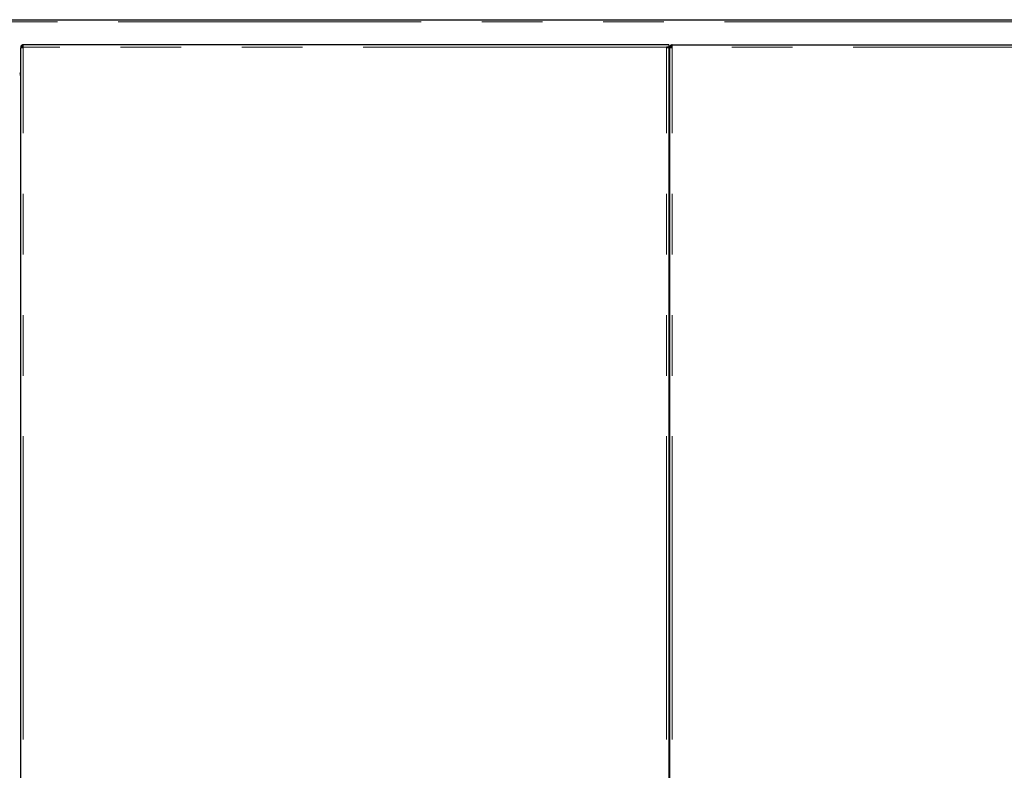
# Model space of a CAD drawing. Header units: millimetres. Extents: x 20 to 263, y 82 to 179.
# Tile 16 of 76: x 48 to 69, y 98 to 113. Entities that reach past the tile are written whole.
import ezdxf

# ---------------------------------------------------------------- set-up
doc = ezdxf.new("R2010")
doc.units = ezdxf.units.MM
doc.linetypes.add('PHANTOM', pattern=[12.7, 6.35, -1.27, 1.27, -1.27, 1.27, -1.27])

msp = doc.modelspace()

# ---------------------------------------------------------------- linework, layer by layer
at = {"color": 7, "linetype": 'Continuous', "lineweight": 25}
for p, q in [((24.514, 113.241), (71.695, 113.241)), ((47.921, 112.664), (47.946, 112.664)), ((47.921, 112.664), (47.921, 112.649)), ((47.921, 85.464), (47.921, 112.649)), ((47.946, 112.664), (47.946, 112.659)), ((61.441, 112.714), (47.971, 112.714)), ((47.971, 112.664), (47.971, 112.714)), ((61.491, 112.714), (61.441, 112.714)), ((61.491, 112.664), (61.441, 112.664)), ((61.466, 112.659), (61.466, 112.664)), ((61.491, 112.714), (61.491, 112.664)), ((61.491, 112.649), (61.491, 112.664)), ((61.491, 112.649), (61.491, 85.464)), ((61.511, 112.664), (61.536, 112.664)), ((61.511, 112.664), (61.511, 112.649)), ((61.511, 85.464), (61.511, 112.649)), ((61.536, 112.664), (61.536, 112.659)), ((61.561, 112.664), (61.561, 112.714)), ((61.561, 112.714), (71.701, 112.714)), ((47.921, 112.079), (47.901, 112.079)), ((61.511, 112.079), (61.491, 112.079))]:
    msp.add_line(p, q, dxfattribs=at)
at = {"color": 8, "linetype": 'PHANTOM', "lineweight": 18}
for p, q in [((24.559, 113.196), (71.725, 113.196)), ((47.971, 85.464), (47.971, 112.664)), ((61.441, 112.664), (47.971, 112.664)), ((61.441, 85.464), (61.441, 112.664)), ((61.561, 85.464), (61.561, 112.664)), ((71.701, 112.664), (61.561, 112.664))]:
    msp.add_line(p, q, dxfattribs=at)
at = {"color": 7, "linetype": 'Continuous', "lineweight": 25}
for centre, radius, start, end in [((47.896, 112.144), 0.025, 281.537, 0), ((61.486, 112.144), 0.025, 281.537, 0), ((47.896, 112.144), 0.05, 275.7392, 300), ((61.486, 112.144), 0.05, 275.7392, 300)]:
    msp.add_arc(centre, radius, start, end, dxfattribs=at)
for points, knots in [([(47.971, 112.714), (47.965, 112.713), (47.953, 112.712), (47.938, 112.703), (47.927, 112.69), (47.921, 112.676), (47.921, 112.667), (47.921, 112.664)], [0, 0, 0, 0, 0.218166, 0.436318, 0.654497, 0.872653, 1, 1, 1, 1]), ([(47.921, 112.649), (47.921, 112.65), (47.922, 112.653), (47.931, 112.656), (47.944, 112.659), (47.958, 112.661), (47.967, 112.663), (47.971, 112.664)], [0, 0, 0, 0, 0.218147, 0.436311, 0.654493, 0.872653, 1, 1, 1, 1]), ([(47.971, 112.689), (47.968, 112.688), (47.962, 112.688), (47.954, 112.683), (47.948, 112.676), (47.946, 112.669), (47.946, 112.665), (47.946, 112.664)], [0, 0, 0, 0, 0.22838, 0.456744, 0.685018, 0.913331, 1, 1, 1, 1]), ([(61.441, 112.664), (61.446, 112.663), (61.458, 112.661), (61.473, 112.657), (61.484, 112.654), (61.49, 112.652), (61.49, 112.65), (61.491, 112.649)], [0, 0, 0, 0, 0.218142, 0.436329, 0.654476, 0.872651, 1, 1, 1, 1]), ([(61.561, 112.714), (61.555, 112.713), (61.543, 112.712), (61.528, 112.703), (61.517, 112.69), (61.511, 112.676), (61.511, 112.667), (61.511, 112.664)], [0, 0, 0, 0, 0.218166, 0.436318, 0.654497, 0.872653, 1, 1, 1, 1]), ([(61.511, 112.649), (61.511, 112.65), (61.512, 112.653), (61.521, 112.656), (61.534, 112.659), (61.548, 112.661), (61.557, 112.663), (61.561, 112.664)], [0, 0, 0, 0, 0.218147, 0.436311, 0.654493, 0.872653, 1, 1, 1, 1]), ([(61.561, 112.689), (61.558, 112.688), (61.552, 112.688), (61.544, 112.683), (61.538, 112.676), (61.536, 112.669), (61.536, 112.665), (61.536, 112.664)], [0, 0, 0, 0, 0.228383, 0.456704, 0.685014, 0.91333, 1, 1, 1, 1])]:
    msp.add_open_spline(points, degree=3, knots=knots, dxfattribs=at)

doc.saveas('drawing.dxf')
